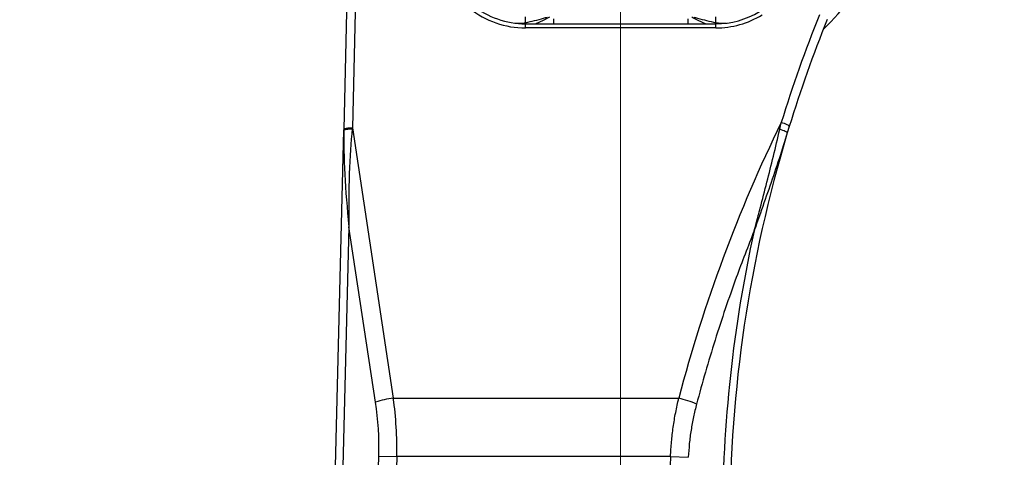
# Model space of a CAD drawing. Header units: millimetres. Extents: x -1 to 10933, y 0 to 7722.
# Tile 23 of 122: x 3291 to 3877, y 3100 to 3360. Entities that reach past the tile are written whole.
import ezdxf

# ---------------------------------------------------------------- set-up
doc = ezdxf.new("R2010")
doc.units = ezdxf.units.MM
doc.header["$LTSCALE"] = 13
doc.header["$PDSIZE"] = -1
doc.dimstyles.new('efort-st-1', dxfattribs={"dimtxt": 100, "dimasz": 100, "dimexe": 1.25, "dimexo": 0.625, "dimtad": 1, "dimdec": 0, "dimdsep": 46, "dimtxsty": 'Standard', "dimcen": 2.5, "dimclrd": 3, "dimclre": 3, "dimadec": 0, "dimazin": 0, "dimtfac": 1, "dimtmove": 0, "dimatfit": 3, "dimfxl": 1, "dimarcsym": 0})

# ---------------------------------------------------------------- blocks, each defined once
blk = doc.blocks.new('SW_CENTERMARKSYMBOL_2')
at = {"color": 0, "linetype": 'Continuous', "lineweight": 18}
blk.add_line((0, 5), (0, 1266.7), dxfattribs=at)
blk = doc.blocks.new('*D141')
at = {"color": 3, "lineweight": -2}
for p, q in [((3648.18, 5105.23), (671.21, 5105.23)), ((672.46, 5005.23), (672.46, 1623.93)), ((3576.39, 1523.93), (671.21, 1523.93))]:
    blk.add_line(p, q, dxfattribs=at)
at = {"color": 3}
for points in [[(689.13, 5005.23), (655.8, 5005.23), (672.46, 5105.23)], [(655.8, 1623.93), (689.13, 1623.93), (672.46, 1523.93)]]:
    blk.add_solid(points, dxfattribs=at)
at = {"layer": 'Defpoints', "color": 0}
for p in [(3648.81, 5105.23), (672.46, 1523.93), (3577.02, 1523.93)]:
    blk.add_point(p, dxfattribs=at)
at = {"color": 0, "insert": (621.84, 3343.53), "char_height": 100, "attachment_point": 5, "rotation": 90}
blk.add_mtext('3581', dxfattribs=at)
blk = doc.blocks.new('*D142')
at = {"color": 3, "lineweight": -2}
for p, q in [((3648.18, 5105.23), (470.47, 5105.23)), ((471.72, 892.9), (471.72, 5005.23)), ((2387.63, 792.9), (470.47, 792.9))]:
    blk.add_line(p, q, dxfattribs=at)
at = {"color": 3}
for points in [[(488.39, 5005.23), (455.06, 5005.23), (471.72, 5105.23)], [(455.06, 892.9), (488.39, 892.9), (471.72, 792.9)]]:
    blk.add_solid(points, dxfattribs=at)
at = {"layer": 'Defpoints', "color": 0}
for p in [(471.72, 5105.23), (3648.81, 5105.23), (2388.26, 792.9)]:
    blk.add_point(p, dxfattribs=at)
at = {"color": 0, "insert": (421.1, 2938.83), "char_height": 100, "attachment_point": 5, "rotation": 90}
blk.add_mtext('4312', dxfattribs=at)
blk = doc.blocks.new('*D146')
at = {"color": 3, "lineweight": -2}
for p, q in [((3649.43, 3477.93), (5390.77, 3477.93)), ((5389.52, 3377.93), (5389.52, 2297.93)), ((3649.43, 2197.93), (5390.77, 2197.93))]:
    blk.add_line(p, q, dxfattribs=at)
at = {"color": 3}
for points in [[(5406.19, 3377.93), (5372.86, 3377.93), (5389.52, 3477.93)], [(5372.86, 2297.93), (5406.19, 2297.93), (5389.52, 2197.93)]]:
    blk.add_solid(points, dxfattribs=at)
at = {"layer": 'Defpoints', "color": 0}
for p in [(3648.81, 3477.93), (3648.81, 2197.93), (5389.52, 2197.93)]:
    blk.add_point(p, dxfattribs=at)
at = {"color": 0, "insert": (5338.9, 2825.76), "char_height": 100, "attachment_point": 5, "rotation": 90}
blk.add_mtext('1280', dxfattribs=at)
blk = doc.blocks.new('*D147')
at = {"color": 3, "lineweight": -2}
for p, q in [((5389.67, 3777.93), (5389.67, 4090.22)), ((3303.02, 3677.93), (5390.92, 3677.93)), ((5389.67, 3477.93), (5389.67, 3677.93)), ((3649.43, 3477.93), (5390.92, 3477.93)), ((5389.67, 3377.93), (5389.67, 3277.93))]:
    blk.add_line(p, q, dxfattribs=at)
at = {"color": 3}
for points in [[(5373.01, 3777.93), (5406.34, 3777.93), (5389.67, 3677.93)], [(5406.34, 3377.93), (5373.01, 3377.93), (5389.67, 3477.93)]]:
    blk.add_solid(points, dxfattribs=at)
at = {"layer": 'Defpoints', "color": 0}
for p in [(3302.4, 3677.93), (5389.67, 3677.93), (3648.81, 3477.93)]:
    blk.add_point(p, dxfattribs=at)
at = {"color": 0, "insert": (5339.05, 3989.59), "char_height": 100, "attachment_point": 5, "rotation": 90}
blk.add_mtext('200', dxfattribs=at)
blk = doc.blocks.new('*D152')
at = {"color": 3, "lineweight": -2}
for p, q in [((3648.81, 3478.56), (3648.81, 4261.68)), ((3853.81, 4260.43), (3748.81, 4260.43)), ((3953.81, 1527.38), (3953.81, 4261.68))]:
    blk.add_line(p, q, dxfattribs=at)
at = {"color": 3}
for points in [[(3748.81, 4277.1), (3748.81, 4243.77), (3648.81, 4260.43)], [(3853.81, 4243.77), (3853.81, 4277.1), (3953.81, 4260.43)]]:
    blk.add_solid(points, dxfattribs=at)
at = {"layer": 'Defpoints', "color": 0}
for p in [(3648.81, 4260.43), (3648.81, 3477.93), (3953.81, 1526.76)]:
    blk.add_point(p, dxfattribs=at)
at = {"color": 0, "insert": (3801.31, 4311.06), "char_height": 100, "attachment_point": 5}
blk.add_mtext('305', dxfattribs=at)

msp = doc.modelspace()

# ---------------------------------------------------------------- linework, layer by layer
at = {"color": 7, "linetype": 'Continuous', "lineweight": 25}
for p, q in [((3484.19, 3295.25), (3486.17, 3374.23)), ((3491.16, 3374.97), (3489.19, 3296)), ((3592.24, 3358.68), (3592.24, 3362.15)), ((3592.24, 3355.45), (3592.24, 3357.93)), ((3592.24, 3357.93), (3705.38, 3357.93)), ((3705.38, 3358.68), (3705.38, 3362.15)), ((3705.38, 3355.45), (3705.38, 3357.93)), ((3705.38, 3355.45), (3592.24, 3355.45)), ((3743.51, 3295.13), (3744.4, 3299.13)), ((3463.36, 2462.35), (3484.18, 3294.64)), ((3484.18, 3294.64), (3484.19, 3295.25)), ((3489.19, 3296), (3513.54, 3135.16)), ((3749.18, 3296.79), (3748.01, 3292.95)), ((3487.13, 3237.19), (3468.35, 2486.03)), ((3502.93, 3132.82), (3487.13, 3237.19)), ((3513.54, 3135.16), (3683.44, 3135.16)), ((3491.73, 2572.54), (3504.94, 3100.7)), ((3515.54, 3100.43), (3502.34, 2572.27)), ((3504.94, 3100.7), (3515.54, 3100.43)), ((3678.5, 3100.43), (3515.54, 3100.43)), ((3678.5, 3100.43), (3689.1, 3099.94))]:
    msp.add_line(p, q, dxfattribs=at)
at = {"color": 8, "linetype": 'Continuous', "lineweight": 25}
for p, q in [((3608.81, 3360.93), (3608.81, 3357.93)), ((3688.81, 3360.93), (3688.81, 3357.93))]:
    msp.add_line(p, q, dxfattribs=at)
at = {"color": 7, "linetype": 'Continuous', "lineweight": 25, "flags": 128}
for points in [[(3749.18, 3296.79), (3749.13, 3296.98), (3748.89, 3297.22), (3748.46, 3297.51), (3747.87, 3297.82), (3747.13, 3298.16), (3746.29, 3298.5), (3745.36, 3298.82), (3744.4, 3299.13)], [(3484.18, 3294.64), (3484.27, 3294.8), (3484.56, 3294.95), (3485.01, 3295.09), (3485.63, 3295.2), (3486.38, 3295.29), (3487.23, 3295.35), (3488.16, 3295.38), (3489.12, 3295.37)], [(3484.19, 3295.25), (3484.29, 3295.42), (3484.58, 3295.58), (3485.04, 3295.71), (3485.66, 3295.83), (3486.42, 3295.92), (3487.28, 3295.98), (3488.22, 3296), (3489.19, 3296)], [(3748.01, 3292.95), (3747.96, 3293.12), (3747.73, 3293.35), (3747.34, 3293.61), (3746.79, 3293.9), (3746.1, 3294.21), (3745.3, 3294.52), (3744.43, 3294.84), (3743.51, 3295.13)]]:
    msp.add_lwpolyline(points, dxfattribs=at)
at = {"color": 0, "linetype": 'Continuous', "lineweight": 18}
msp.add_arc((3648.81, 2197.93), 2907.3, 30, 170, dxfattribs=at)
at = {"linetype": 'Continuous', "lineweight": 18}
msp.add_arc((4757.32, 2837.93), 1627.34, 22.94049, 195.94049, dxfattribs=at)
at = {"color": 7, "linetype": 'Continuous', "lineweight": 25}
for centre, radius, start, end in [((3648.81, 3477.93), 172.5, 314.36121, 348.29349), ((3592.24, 3408.45), 53, 231.05756, 270), ((3592.24, 3407.93), 50, 231.05756, 270), ((3705.38, 3407.93), 50, 270, 301.37429), ((3705.38, 3408.45), 53, 270, 301.37429), ((4513.81, 3062.42), 805, 158.05932, 162.89926), ((4513.81, 3061.55), 800, 158.05932, 162.89926), ((4513.81, 3061.55), 800, 163.18671, 180), ((4513.81, 3061.55), 804.39, 167.57353, 180), ((3522.76, 3068.16), 67.63, 97.83839, 107.04689), ((3666.86, 3067.57), 69.59, 67.04579, 76.22308), ((4513.81, 3061.55), 836.21, 177.33468, 177.936)]:
    msp.add_arc(centre, radius, start, end, dxfattribs=at)
at = {"color": 8, "linetype": 'Continuous', "lineweight": 25}
for centre, start, end in [((3589.87, 3356.22), 30.15857, 46.0789), ((3707.75, 3356.22), 133.9211, 149.84143)]:
    msp.add_arc(centre, 3.41, start, end, dxfattribs=at)
at = {"color": 7, "linetype": 'Continuous', "lineweight": 25}
for centre, major_axis, ratio, start_param, end_param in [((4513.81, 2910.21), (0, 873.07), 0.984332, 1.109103, 1.310195), ((3497.74, 3236.93), (-8.76, 81.34), 0.128535, 0.768304, 1.553702), ((3497.74, 3236.93), (-1.64, 82.39), 0.128586, 0.779615, 1.565013), ((3489.15, 3293.64), (6.38, 58.1), 0.003771, 1.530602, 1.541395), ((3330.49, 3100.43), (31.16, 197.93), 0.921932, 4.856513, 5.031046), ((3319.88, 3100.7), (134.13, 130.81), 0.975305, 5.497787, 5.67232)]:
    msp.add_ellipse(centre, major_axis=major_axis, ratio=ratio, start_param=start_param, end_param=end_param, dxfattribs=at)
for points, knots in [([(3585.87, 3358.34), (3586.62, 3358.28), (3588.14, 3358.16), (3590.29, 3358.33), (3591.66, 3358.57), (3592.24, 3358.68)], [0, 0, 0, 0, 0.362816, 0.732381, 1, 1, 1, 1]), ([(3592.24, 3358.68), (3594.01, 3359.05), (3597.57, 3359.8), (3601.95, 3360.99), (3604.54, 3361.72), (3605.31, 3361.93)], [0, 0, 0, 0, 0.409643, 0.824275, 1, 1, 1, 1]), ([(3692.31, 3361.93), (3693.08, 3361.72), (3695.65, 3360.99), (3700.02, 3359.8), (3703.59, 3359.05), (3705.38, 3358.68)], [0, 0, 0, 0, 0.175725, 0.585695, 1, 1, 1, 1]), ([(3705.38, 3358.68), (3706.33, 3358.52), (3708.25, 3358.2), (3710.38, 3358.19), (3711.52, 3358.31), (3711.75, 3358.34)], [0, 0, 0, 0, 0.4401784, 0.8894965, 1, 1, 1, 1]), ([(3728.26, 3234.64), (3728.27, 3234.66), (3728.31, 3234.82), (3728.44, 3235.3), (3728.81, 3236.71), (3729.18, 3238.11), (3730.25, 3242.17), (3732.42, 3250.43), (3735.86, 3263.68), (3739.84, 3279.29), (3742.27, 3289.77), (3743.51, 3295.13)], [0, 0, 0, 0, 0.000941, 0.007933, 0.0238, 0.07069, 0.077149, 0.225358, 0.479806, 0.73424, 1, 1, 1, 1]), ([(3748.01, 3292.95), (3746.39, 3287.81), (3743.08, 3277.29), (3737.64, 3261.39), (3733.14, 3248.48), (3730.16, 3240.01), (3728.96, 3236.63), (3728.48, 3235.26), (3728.32, 3234.81), (3728.27, 3234.66), (3728.26, 3234.64)], [0, 0, 0, 0, 0.265251, 0.541986, 0.818738, 0.929131, 0.976865, 0.992311, 0.99906, 1, 1, 1, 1]), ([(3728.26, 3234.64), (3724.66, 3225.46), (3718.65, 3210.15), (3711.04, 3188.41), (3704.92, 3169.64), (3699.19, 3150.73), (3695.73, 3138.01), (3694.01, 3131.66)], [0, 0, 0, 0, 0.272393, 0.454113, 0.635832, 0.817916, 1, 1, 1, 1]), ([(3678.5, 3100.43), (3678.67, 3103.35), (3679, 3109.17), (3680.06, 3117.9), (3681.48, 3126.59), (3682.79, 3132.31), (3683.44, 3135.16)], [0, 0, 0, 0, 0.247883, 0.495771, 0.747881, 1, 1, 1, 1]), ([(3694.01, 3131.66), (3693.37, 3129.1), (3692.09, 3123.99), (3690.67, 3116.1), (3689.6, 3108.08), (3689.27, 3102.65), (3689.1, 3099.94)], [0, 0, 0, 0, 0.247712, 0.495413, 0.74771, 1, 1, 1, 1])]:
    msp.add_open_spline(points, degree=3, knots=knots, dxfattribs=at)
at = {"color": 8, "linetype": 'Continuous', "lineweight": 25}
for points, knots in [([(3606.52, 3361.79), (3605.5, 3361.3), (3602.83, 3359.99), (3600.06, 3358.62), (3598.35, 3357.97), (3598.27, 3357.93)], [0, 0, 0, 0, 0.369898, 0.968389, 1, 1, 1, 1]), ([(3699.34, 3357.93), (3699.3, 3357.95), (3697.6, 3358.6), (3694.83, 3359.97), (3692.12, 3361.3), (3691.1, 3361.79)], [0, 0, 0, 0, 0.014162, 0.629361, 1, 1, 1, 1])]:
    msp.add_open_spline(points, degree=3, knots=knots, dxfattribs=at)

# ---------------------------------------------------------------- block references
at = {"color": 7, "linetype": 'Continuous', "lineweight": 18, "true_color": 0xffffff}
msp.add_blockref('SW_CENTERMARKSYMBOL_2', (3648.81, 2197.93), dxfattribs=at)

# ---------------------------------------------------------------- dimensions: what is measured, and where the dimension line sits
at = {"color": 0}
for base, p1, p2, picture, middle in [((471.72, 5105.23), (2388.26, 792.9), (3648.81, 5105.23), '*D142', (471.72, 2938.83)), ((672.46, 1523.93), (3648.81, 5105.23), (3577.02, 1523.93), '*D141', (672.46, 3343.53)), ((5389.67, 3677.93), (3648.81, 3477.93), (3302.4, 3677.93), '*D147', (5389.67, 3989.59)), ((5389.52, 2197.93), (3648.81, 3477.93), (3648.81, 2197.93), '*D146', (5389.52, 2825.76))]:
    dim = msp.add_linear_dim(base=base, p1=p1, p2=p2, angle=90, dimstyle='efort-st-1', dxfattribs=at)
    dim.commit()
    dim.dimension.update_dxf_attribs({"geometry": picture, "text_midpoint": middle, "dimtype": 160})
dim = msp.add_linear_dim(base=(3648.81, 4260.43), p1=(3953.81, 1526.76), p2=(3648.81, 3477.93), dimstyle='efort-st-1', dxfattribs=at)
dim.commit()
dim.dimension.update_dxf_attribs({"geometry": '*D152', "text_midpoint": (3801.31, 4260.43), "dimtype": 160})

doc.saveas('drawing.dxf')
